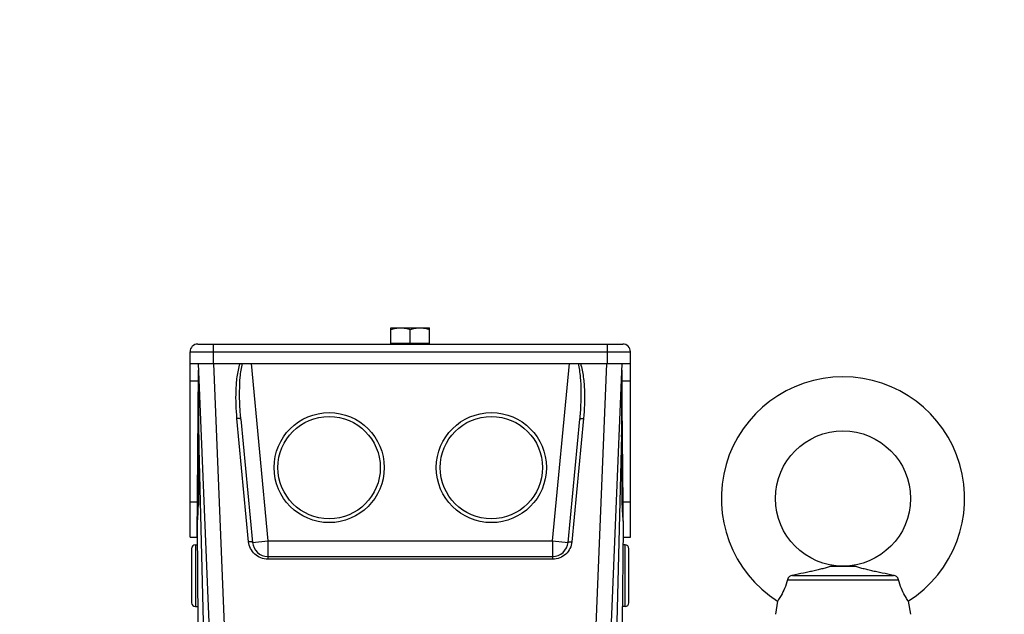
# Model space of a CAD drawing. Header units: millimetres. Extents: x 0 to 594, y 0 to 420.
# Tile 31 of 51: x 271 to 322, y 246 to 277. Entities that reach past the tile are written whole.
import ezdxf

# ---------------------------------------------------------------- set-up
doc = ezdxf.new("R2010")
doc.units = ezdxf.units.MM
doc.header["$LTSCALE"] = 32.67
doc.layers.get('0').update_dxf_attribs({"linetype": 'CONTINUOUS'})
doc.layers.add('3_ALL_AXES', color=7, linetype='CONTINUOUS')
doc.styles.get("Standard").update_dxf_attribs({"font": 'arial.ttf'})
doc.dimstyles.new('DIMSTYLE_2', dxfattribs={"dimtxt": 3, "dimasz": 3, "dimexe": 2, "dimexo": 1.5, "dimgap": 0.75, "dimtad": 1, "dimdec": 1, "dimlfac": 5, "dimdsep": 46, "dimtxsty": 'STANDARD', "dimblk": '_FILLED', "dimblk1": '_FILLED', "dimblk2": '_FILLED', "dimcen": 0.09, "dimadec": 1, "dimazin": 2, "dimtp": 0.8, "dimtm": 0.8, "dimtfac": 1, "dimtdec": 1, "dimtofl": 0, "dimtmove": 0, "dimatfit": 3, "dimldrblk": '_FILLED', "dimfxl": 1, "dimtolj": 1, "dimarcsym": 0})

# ---------------------------------------------------------------- blocks, each defined once
blk = doc.blocks.new('_FILLED')
at = {"color": 0, "linetype": 'BYBLOCK'}
blk.add_solid([(0, 0), (-1, 0.25), (-1, -0.25)], dxfattribs=at)
blk = doc.blocks.new('*D5')
at = {"color": 2, "linetype": 'CONTINUOUS'}
for p, q in [((241.99, 276.91), (207.075, 276.91)), ((209.075, 276.91), (209.075, 217.31)), ((209.075, 157.71), (209.075, 217.31)), ((310.884, 157.71), (207.075, 157.71))]:
    blk.add_line(p, q, dxfattribs=at)
at = {"color": 2, "linetype": 'CONTINUOUS', "xscale": 3, "yscale": 3, "zscale": 3}
for p, rotation in [((209.075, 276.91), 90), ((209.075, 157.71), 270)]:
    blk.add_blockref('_FILLED', p, dxfattribs=dict(at, rotation=rotation))
at = {"color": 2, "linetype": 'CONTINUOUS', "insert": (205.325, 217.31), "char_height": 3, "width": 6.99257, "attachment_point": 2, "rotation": 90, "line_spacing_factor": 0.9}
blk.add_mtext('596', dxfattribs=at)

msp = doc.modelspace()

# ---------------------------------------------------------------- linework, layer by layer
at = {"color": 7, "linetype": 'CONTINUOUS'}
for p, q in [((280.19, 260.11), (302.19, 260.11)), ((290.19, 260.11), (290.19, 260.15)), ((290.19, 260.15), (292.19, 260.15)), ((292.19, 260.11), (292.19, 260.15)), ((279.79, 250.11), (279.79, 259.71)), ((302.59, 250.11), (302.59, 259.71)), ((279.79, 259.11), (302.59, 259.11)), ((280.216, 259.11), (280.766, 245.685)), ((301.614, 245.685), (302.165, 259.11)), ((280.155, 250.11), (280.23, 258.726)), ((302.225, 250.11), (302.15, 258.726)), ((282.42, 256.213), (283.022, 249.835)), ((299.358, 249.835), (299.96, 256.213)), ((280.16, 250.71), (280.17, 250.71)), ((280.212, 245.705), (280.169, 250.636)), ((302.211, 250.636), (302.168, 245.705)), ((302.22, 250.71), (302.21, 250.71)), ((279.79, 250.11), (280.155, 250.11)), ((302.225, 250.11), (302.59, 250.11)), ((279.87, 249.51), (279.87, 246.71)), ((302.51, 246.71), (302.51, 249.51)), ((283.818, 249.11), (298.562, 249.11)), ((312.996, 248.61), (314.184, 248.61)), ((310.72, 247.903), (316.46, 247.903)), ((310.978, 248.13), (316.202, 248.13)), ((310.209, 246.794), (310.09, 246.112)), ((316.971, 246.794), (317.09, 246.112))]:
    msp.add_line(p, q, dxfattribs=at)
at = {"color": 9, "linetype": 'CONTINUOUS'}
for p, q in [((280.99, 260.11), (280.99, 259.11)), ((301.39, 260.11), (301.39, 259.11)), ((279.79, 259.71), (302.59, 259.71)), ((281.007, 259.11), (281.564, 245.545)), ((282.95, 259.11), (283.818, 249.91)), ((298.562, 249.91), (299.43, 259.11)), ((300.816, 245.545), (301.373, 259.11)), ((279.79, 258.197), (280.226, 258.197)), ((302.154, 258.197), (302.59, 258.197)), ((282.823, 249.871), (282.221, 256.25)), ((300.159, 256.25), (299.558, 249.871)), ((280.489, 245.699), (280.247, 255.412)), ((302.133, 255.412), (301.891, 245.699)), ((279.79, 251.936), (280.171, 251.936)), ((280.172, 251.988), (280.223, 251.988)), ((302.209, 251.988), (302.157, 251.988)), ((302.209, 251.936), (302.59, 251.936)), ((283.022, 249.835), (283.818, 249.91)), ((283.818, 249.91), (283.818, 248.965)), ((283.818, 249.91), (298.562, 249.91)), ((298.562, 249.91), (298.562, 248.965)), ((298.562, 249.91), (299.358, 249.835)), ((280.07, 249.71), (280.07, 246.51)), ((302.31, 246.51), (302.31, 249.71)), ((298.562, 248.965), (283.818, 248.965))]:
    msp.add_line(p, q, dxfattribs=at)
at = {"color": 7, "linetype": 'CONTINUOUS'}
for centre, radius in [((286.99, 253.71), 2.85), ((295.39, 253.71), 2.85), ((313.59, 252.11), 3.5)]:
    msp.add_circle(centre, radius, dxfattribs=at)
at = {"color": 9, "linetype": 'CONTINUOUS'}
for centre in [(286.99, 253.71), (295.39, 253.71)]:
    msp.add_circle(centre, 2.65, dxfattribs=at)
at = {"color": 7, "linetype": 'CONTINUOUS'}
for centre, radius, start, end in [((280.19, 259.71), 0.4, 90, 180), ((302.19, 259.71), 0.4, 0, 90), ((277.701, 258.652), 2.531, 2.0821, 2.3505), ((304.677, 258.652), 2.529, 177.6495, 177.9182), ((288.188, 258.34), 7.955, 180.8158, 181.0952), ((181.105, 256.326), 99.146, 359.47115, 1.07571), ((401.237, 256.326), 99.108, 178.924, 180.52856), ((294.193, 258.34), 7.955, 358.9048, 359.1842), ((313.59, 252.11), 6.3, 302.4551, 237.5449), ((1186.019, 247.247), 905.809, 179.483559, 179.713851), ((-603.87, 247.245), 906.039, 0.286163, 0.516464), ((283.818, 249.91), 0.8, 185.3893, 270), ((298.562, 249.91), 0.8, 270, 354.6107), ((280.07, 249.51), 0.2, 90, 180), ((302.31, 249.51), 0.2, 0, 90), ((280.07, 246.71), 0.2, 180, 270), ((302.31, 246.71), 0.2, 270, 360), ((338.79, 190.91), 55.4, 191.9816, 110.0064)]:
    msp.add_arc(centre, radius, start, end, dxfattribs=at)
at = {"color": 9, "linetype": 'CONTINUOUS'}
for points, knots in [([(282.221, 256.25), (282.176, 256.727), (282.148, 257.449), (282.219, 258.406), (282.308, 258.881), (282.381, 259.11)], [0, 0, 0, 0, 0.499798, 0.749823, 1, 1, 1, 1]), ([(282.42, 256.213), (282.397, 256.455), (282.363, 256.939), (282.349, 257.666), (282.374, 258.272), (282.43, 258.754), (282.476, 258.993), (282.506, 259.11)], [0, 0, 0, 0, 0.250024, 0.499997, 0.749934, 0.874945, 1, 1, 1, 1]), ([(299.874, 259.11), (299.904, 258.993), (299.95, 258.754), (300.006, 258.272), (300.032, 257.666), (300.017, 256.939), (299.983, 256.455), (299.96, 256.213)], [0, 0, 0, 0, 0.125055, 0.250066, 0.500003, 0.749976, 1, 1, 1, 1]), ([(299.999, 259.11), (300.072, 258.881), (300.161, 258.406), (300.233, 257.449), (300.204, 256.727), (300.159, 256.25)], [0, 0, 0, 0, 0.250178, 0.500203, 1, 1, 1, 1]), ([(282.42, 256.213), (282.419, 256.222), (282.397, 256.239), (282.33, 256.253), (282.267, 256.254), (282.221, 256.25)], [0, 0, 0, 0, 0.120915, 0.337912, 1, 1, 1, 1]), ([(299.96, 256.213), (299.961, 256.222), (299.983, 256.239), (300.05, 256.253), (300.113, 256.254), (300.159, 256.25)], [0, 0, 0, 0, 0.120915, 0.337912, 1, 1, 1, 1]), ([(283.022, 249.835), (283.021, 249.843), (282.999, 249.861), (282.932, 249.875), (282.869, 249.875), (282.823, 249.871)], [0, 0, 0, 0, 0.120915, 0.337912, 1, 1, 1, 1]), ([(283.818, 248.965), (283.694, 248.965), (283.444, 249.012), (283.124, 249.214), (282.901, 249.513), (282.834, 249.752), (282.823, 249.871)], [0, 0, 0, 0, 0.254221, 0.505988, 0.754306, 1, 1, 1, 1]), ([(299.558, 249.871), (299.546, 249.752), (299.479, 249.513), (299.256, 249.214), (298.937, 249.012), (298.686, 248.965), (298.562, 248.965)], [0, 0, 0, 0, 0.245694, 0.494012, 0.745779, 1, 1, 1, 1]), ([(299.358, 249.835), (299.359, 249.843), (299.381, 249.861), (299.448, 249.875), (299.511, 249.875), (299.558, 249.871)], [0, 0, 0, 0, 0.120915, 0.337912, 1, 1, 1, 1])]:
    msp.add_open_spline(points, degree=3, knots=knots, dxfattribs=at)
at = {"color": 7, "linetype": 'CONTINUOUS'}
for points, knots in [([(280.233, 258.226), (280.232, 258.318), (280.233, 258.49), (280.233, 258.663), (280.231, 258.744)], [0, 0, 0, 0, 0.530414, 1, 1, 1, 1]), ([(302.15, 258.744), (302.147, 258.663), (302.148, 258.49), (302.148, 258.318), (302.147, 258.226)], [0, 0, 0, 0, 0.469586, 1, 1, 1, 1]), ([(280.169, 250.636), (280.169, 250.717), (280.176, 250.891), (280.205, 251.269), (280.221, 251.566), (280.222, 251.77)], [0, 0, 0, 0, 0.215149, 0.458828, 1, 1, 1, 1]), ([(302.158, 251.77), (302.159, 251.566), (302.175, 251.269), (302.204, 250.891), (302.212, 250.717), (302.211, 250.636)], [0, 0, 0, 0, 0.541172, 0.784851, 1, 1, 1, 1]), ([(312.996, 248.61), (312.972, 248.6), (312.916, 248.579), (312.787, 248.538), (312.6, 248.487), (312.359, 248.426), (312.101, 248.365), (311.831, 248.305), (311.456, 248.225), (311.17, 248.167), (310.978, 248.13)], [0, 0, 0, 0, 0.038572, 0.085982, 0.196074, 0.317504, 0.445837, 0.579234, 0.716648, 1, 1, 1, 1]), ([(316.202, 248.13), (316.01, 248.167), (315.724, 248.225), (315.349, 248.305), (315.08, 248.365), (314.821, 248.426), (314.58, 248.487), (314.394, 248.538), (314.264, 248.579), (314.208, 248.6), (314.184, 248.61)], [0, 0, 0, 0, 0.283352, 0.420766, 0.554163, 0.682496, 0.803926, 0.914018, 0.961428, 1, 1, 1, 1]), ([(310.72, 247.903), (310.68, 247.748), (310.586, 247.47), (310.419, 247.13), (310.29, 246.917), (310.226, 246.819), (310.209, 246.794)], [0, 0, 0, 0, 0.39152, 0.714421, 0.926223, 1, 1, 1, 1]), ([(310.817, 248.07), (310.791, 248.05), (310.746, 247.999), (310.724, 247.935), (310.72, 247.903)], [0, 0, 0, 0, 0.501393, 1, 1, 1, 1]), ([(310.978, 248.13), (310.949, 248.128), (310.891, 248.117), (310.84, 248.088), (310.817, 248.07)], [0, 0, 0, 0, 0.499766, 1, 1, 1, 1]), ([(316.363, 248.07), (316.34, 248.088), (316.289, 248.117), (316.231, 248.128), (316.202, 248.13)], [0, 0, 0, 0, 0.500234, 1, 1, 1, 1]), ([(316.46, 247.903), (316.457, 247.935), (316.434, 247.999), (316.389, 248.05), (316.363, 248.07)], [0, 0, 0, 0, 0.498606, 1, 1, 1, 1]), ([(316.971, 246.794), (316.954, 246.819), (316.89, 246.917), (316.762, 247.13), (316.595, 247.47), (316.5, 247.748), (316.46, 247.903)], [0, 0, 0, 0, 0.073777, 0.285579, 0.60848, 1, 1, 1, 1])]:
    msp.add_open_spline(points, degree=3, knots=knots, dxfattribs=at)
at = {"layer": '3_ALL_AXES', "color": 7, "linetype": 'CONTINUOUS'}
for p, q in [((290.19, 260.15), (290.19, 260.95)), ((290.19, 260.95), (292.19, 260.95)), ((291.19, 260.15), (291.19, 260.861)), ((292.19, 260.15), (292.19, 260.95)), ((280.07, 249.71), (280.177, 249.71)), ((302.31, 249.71), (302.203, 249.71)), ((280.07, 246.51), (280.205, 246.51)), ((302.31, 246.51), (302.175, 246.51))]:
    msp.add_line(p, q, dxfattribs=at)
for points, knots in [([(290.19, 260.861), (290.271, 260.888), (290.435, 260.933), (290.605, 260.95), (290.69, 260.95)], [0, 0, 0, 0, 0.501864, 1, 1, 1, 1]), ([(290.69, 260.95), (290.775, 260.95), (290.945, 260.933), (291.109, 260.888), (291.19, 260.861)], [0, 0, 0, 0, 0.498127, 1, 1, 1, 1]), ([(291.19, 260.861), (291.271, 260.888), (291.435, 260.933), (291.605, 260.95), (291.69, 260.95)], [0, 0, 0, 0, 0.501864, 1, 1, 1, 1]), ([(291.69, 260.95), (291.775, 260.95), (291.945, 260.933), (292.109, 260.888), (292.19, 260.861)], [0, 0, 0, 0, 0.498127, 1, 1, 1, 1])]:
    msp.add_open_spline(points, degree=3, knots=knots, dxfattribs=at)

# ---------------------------------------------------------------- dimensions: what is measured, and where the dimension line sits
at = {"color": 2, "linetype": 'CONTINUOUS'}
dim = msp.add_linear_dim(base=(209.075, 157.71), p1=(243.49, 276.91), p2=(312.384, 157.71), angle=270, dimstyle='DIMSTYLE_2', dxfattribs=at)
dim.commit()
dim.dimension.update_dxf_attribs({"geometry": '*D5', "text_midpoint": (209.075, 217.3), "dimtype": 160})

doc.saveas('drawing.dxf')
